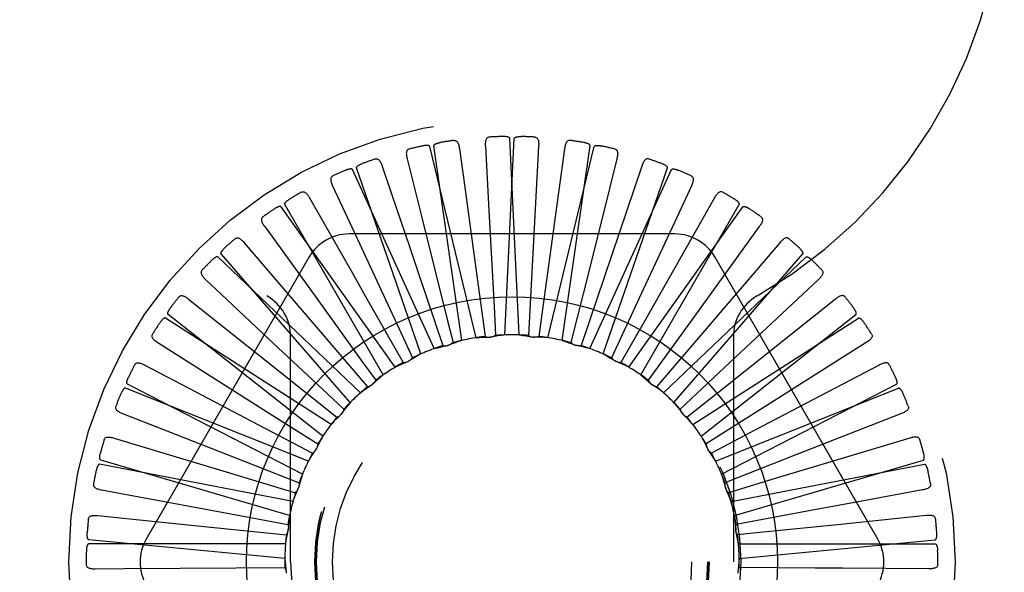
# Model space of a CAD drawing. Header units: inches. Extents: x 0 to 77.3, y 0 to 50.
# Tile 31 of 42: x 58.952 to 59.577, y 3.144 to 3.495. Entities that reach past the tile are written whole.
import ezdxf

# ---------------------------------------------------------------- set-up
doc = ezdxf.new("R2010")
doc.units = ezdxf.units.IN
doc.header["$LTSCALE"] = 4.25
doc.header["$MEASUREMENT"] = 0
doc.linetypes.add('HIDDEN', pattern=[0.2, 0.1, -0.1])
doc.layers.get('0').update_dxf_attribs({"linetype": 'CONTINUOUS'})
doc.layers.add('DEFAULT_2', color=8, linetype='HIDDEN')

msp = doc.modelspace()

# ---------------------------------------------------------------- linework, layer by layer
at = {"color": 7, "linetype": 'Continuous'}
msp.add_circle((59.26489, 3.1501), 0.1685, dxfattribs=at)
at = {"layer": 'DEFAULT_2', "color": 8, "linetype": 'HIDDEN'}
for p, q in [((59.26031, 3.29428), (59.26626, 3.41911)), ((59.26946, 3.29428), (59.26352, 3.41911)), ((59.24209, 3.29254), (59.21263, 3.41399)), ((59.23311, 3.29081), (59.21533, 3.41451)), ((59.24797, 3.41415), (59.24998, 3.37746)), ((59.28181, 3.41415), (59.27787, 3.34216)), ((59.29824, 3.41258), (59.28387, 3.30747)), ((59.28768, 3.29254), (59.31714, 3.41399)), ((59.29667, 3.29081), (59.31445, 3.41451)), ((59.20706, 3.28225), (59.16618, 3.40035)), ((59.1983, 3.40618), (59.20722, 3.37053)), ((59.34732, 3.40153), (59.31871, 3.31697)), ((59.32272, 3.28225), (59.36359, 3.40035)), ((59.21555, 3.28565), (59.16364, 3.39933)), ((59.31423, 3.28565), (59.36614, 3.39933)), ((59.15104, 3.38895), (59.16655, 3.35563)), ((59.13637, 3.38138), (59.16333, 3.33391)), ((59.39341, 3.38138), (59.34932, 3.30377)), ((59.19079, 3.27387), (59.1183, 3.37566)), ((59.18309, 3.26892), (59.12061, 3.37714)), ((59.24998, 3.37746), (59.25375, 3.30822)), ((59.33899, 3.27387), (59.41148, 3.37566)), ((59.34669, 3.26892), (59.40917, 3.37714)), ((59.20722, 3.37053), (59.22402, 3.30325)), ((59.1079, 3.36309), (59.13988, 3.31884)), ((59.42188, 3.36309), (59.37965, 3.30465)), ((59.36833, 3.35843), (59.16145, 3.35843)), ((59.09492, 3.35288), (59.11879, 3.32494)), ((59.16655, 3.35563), (59.19578, 3.29275)), ((59.43486, 3.35288), (59.37687, 3.28501)), ((59.13619, 3.34385), (59.03275, 3.16468)), ((59.1687, 3.25761), (59.07826, 3.34384)), ((59.16208, 3.25129), (59.08025, 3.34574)), ((59.36107, 3.25761), (59.45152, 3.34384)), ((59.36769, 3.25129), (59.44953, 3.34574)), ((59.49703, 3.16468), (59.39359, 3.34385)), ((59.24129, 3.34115), (59.24786, 3.29334)), ((59.27787, 3.34216), (59.27527, 3.29398)), ((59.31399, 3.33623), (59.30232, 3.28941)), ((59.07042, 3.32953), (59.08394, 3.31682)), ((59.45935, 3.32953), (59.40682, 3.28014)), ((59.11879, 3.32494), (59.14175, 3.29806)), ((59.13988, 3.31884), (59.17003, 3.27709)), ((59.34832, 3.32358), (59.328, 3.27981)), ((59.05962, 3.31705), (59.08834, 3.29413)), ((59.08394, 3.31682), (59.1102, 3.29213)), ((59.31871, 3.31697), (59.30872, 3.28753)), ((59.47016, 3.31705), (59.40038, 3.26138)), ((59.14479, 3.23001), (59.04656, 3.30726)), ((59.25375, 3.30822), (59.2545, 3.29398)), ((59.28387, 3.30747), (59.28192, 3.29334)), ((59.38499, 3.23001), (59.48322, 3.30726)), ((59.1501, 3.23746), (59.04497, 3.30502)), ((59.22402, 3.30325), (59.22746, 3.28941)), ((59.34932, 3.30377), (59.33394, 3.27675)), ((59.37965, 3.30465), (59.35141, 3.26552)), ((59.37968, 3.23746), (59.48481, 3.30502)), ((59.08834, 3.29413), (59.11597, 3.27208)), ((59.14175, 3.29806), (59.17312, 3.2614)), ((59.03998, 3.28948), (59.05566, 3.27956)), ((59.1102, 3.29213), (59.14771, 3.25685)), ((59.12439, 3.1501), (59.12439, 3.29306)), ((59.19578, 3.29275), (59.20177, 3.27981)), ((59.40539, 3.29306), (59.40539, 3.1501)), ((59.48979, 3.28948), (59.42887, 3.25093)), ((59.37687, 3.28501), (59.35666, 3.2614)), ((59.03173, 3.27519), (59.06427, 3.25811)), ((59.05566, 3.27956), (59.11541, 3.24175)), ((59.17003, 3.27709), (59.17837, 3.26552)), ((59.40682, 3.28014), (59.37169, 3.24706)), ((59.49805, 3.27519), (59.41899, 3.23373)), ((59.11597, 3.27208), (59.15371, 3.24202)), ((59.13184, 3.20583), (59.02076, 3.2631)), ((59.39794, 3.20583), (59.50902, 3.2631)), ((59.13564, 3.21416), (59.01962, 3.2606)), ((59.06427, 3.25811), (59.09558, 3.2417)), ((59.14771, 3.25685), (59.15809, 3.24706)), ((59.40038, 3.26138), (59.37606, 3.24202)), ((59.39414, 3.21416), (59.51015, 3.2606)), ((59.42887, 3.25093), (59.38811, 3.2251)), ((59.01767, 3.2444), (59.03494, 3.23763)), ((59.51211, 3.2444), (59.44499, 3.21808)), ((59.03494, 3.23763), (59.10077, 3.2118)), ((59.09558, 3.2417), (59.13833, 3.21932)), ((59.11541, 3.24175), (59.14167, 3.2251)), ((59.41899, 3.23373), (59.39145, 3.21932)), ((59.01227, 3.2288), (59.04746, 3.21819)), ((59.51751, 3.2288), (59.43204, 3.20305)), ((59.14064, 3.22184), (59.14076, 3.22208)), ((59.38914, 3.22184), (59.38902, 3.22208)), ((59.1237, 3.17965), (59.00379, 3.21485)), ((59.04746, 3.21819), (59.0813, 3.208)), ((59.44499, 3.21808), (59.40008, 3.20042)), ((59.40608, 3.17965), (59.52599, 3.21485)), ((59.12585, 3.18854), (59.00314, 3.21219)), ((59.0813, 3.208), (59.12752, 3.19411)), ((59.10077, 3.2118), (59.1297, 3.20042)), ((59.40392, 3.18854), (59.52663, 3.21219)), ((59.43204, 3.20305), (59.40226, 3.19411)), ((59.00429, 3.19591), (59.02253, 3.19253)), ((59.52549, 3.19591), (59.48935, 3.18921)), ((59.02253, 3.19253), (59.09206, 3.17963)), ((59.48935, 3.18921), (59.4546, 3.18276)), ((59.4546, 3.18276), (59.40716, 3.17393)), ((59.00194, 3.17957), (59.0385, 3.17581)), ((59.0385, 3.17581), (59.07366, 3.17221)), ((59.09206, 3.17963), (59.12262, 3.17393)), ((59.52784, 3.17957), (59.47352, 3.17399)), ((59.07366, 3.17221), (59.12167, 3.16732)), ((59.4223, 3.16875), (59.40811, 3.16732)), ((59.47352, 3.17399), (59.4223, 3.16875)), ((59.12066, 3.15239), (58.99625, 3.16427)), ((59.40912, 3.15239), (59.53352, 3.16427)), ((59.12109, 3.16153), (58.99612, 3.16153)), ((59.40869, 3.16153), (59.53365, 3.16153)), ((59.00033, 3.14576), (59.01888, 3.1459)), ((59.01888, 3.1459), (59.08959, 3.14639)), ((59.08959, 3.14639), (59.12068, 3.14657)), ((59.52945, 3.14576), (59.47485, 3.14615))]:
    msp.add_line(p, q, dxfattribs=at)
for points in [[(59.25039, 3.41998), (59.24993, 3.41991), (59.24952, 3.41977), (59.24917, 3.41954), (59.24886, 3.41925), (59.24861, 3.41891), (59.24841, 3.41851), (59.24825, 3.41807), (59.24813, 3.41759), (59.24804, 3.41708), (59.24798, 3.41654), (59.24795, 3.41597), (59.24793, 3.41538), (59.24794, 3.41478), (59.24797, 3.41415)], [(59.26352, 3.41911), (59.26348, 3.41928), (59.2634, 3.41942), (59.26328, 3.41955), (59.26313, 3.41967), (59.26296, 3.41977), (59.26277, 3.41985), (59.26257, 3.41993), (59.26235, 3.41999), (59.26212, 3.42005), (59.26189, 3.4201), (59.26164, 3.42015), (59.26138, 3.42019), (59.26111, 3.42022), (59.26084, 3.42025), (59.26055, 3.42027), (59.26025, 3.42029), (59.25994, 3.42031), (59.25962, 3.42031), (59.25932, 3.42031), (59.25902, 3.42031)], [(59.26626, 3.41911), (59.2663, 3.41928), (59.26638, 3.41942), (59.2665, 3.41955), (59.26665, 3.41967), (59.26682, 3.41977), (59.26701, 3.41985), (59.26721, 3.41993), (59.26743, 3.41999), (59.26765, 3.42005), (59.26789, 3.4201), (59.26814, 3.42015), (59.2684, 3.42019), (59.26866, 3.42022), (59.26894, 3.42025), (59.26923, 3.42027), (59.26952, 3.42029), (59.26984, 3.42031), (59.27016, 3.42031), (59.27046, 3.42031), (59.27076, 3.42031)], [(59.27939, 3.41998), (59.27985, 3.41991), (59.28025, 3.41977), (59.28061, 3.41954), (59.28091, 3.41925), (59.28116, 3.41891), (59.28137, 3.41851), (59.28153, 3.41807), (59.28165, 3.41759), (59.28174, 3.41708), (59.2818, 3.41654), (59.28183, 3.41597), (59.28184, 3.41538), (59.28184, 3.41478), (59.28181, 3.41415)], [(59.21263, 3.41399), (59.21256, 3.41414), (59.21246, 3.41428), (59.21231, 3.41438), (59.21214, 3.41446), (59.21196, 3.41453), (59.21175, 3.41458), (59.21154, 3.41461), (59.21132, 3.41464), (59.21109, 3.41465), (59.21084, 3.41466), (59.21059, 3.41465), (59.21033, 3.41464), (59.21006, 3.41463), (59.20978, 3.4146), (59.2095, 3.41457), (59.2092, 3.41453), (59.2089, 3.41449), (59.20858, 3.41443), (59.20825, 3.41437), (59.2079, 3.4143)], [(59.21533, 3.41451), (59.21533, 3.41468), (59.21538, 3.41484), (59.21548, 3.41499), (59.2156, 3.41513), (59.21575, 3.41526), (59.21592, 3.41538), (59.2161, 3.41549), (59.2163, 3.4156), (59.21651, 3.4157), (59.21674, 3.41579), (59.21697, 3.41588), (59.21722, 3.41597), (59.21747, 3.41606), (59.21774, 3.41614), (59.21802, 3.41621), (59.21831, 3.41629), (59.21861, 3.41636), (59.21892, 3.41643), (59.21925, 3.41649), (59.2196, 3.41655)], [(59.22805, 3.41785), (59.22851, 3.41787), (59.22894, 3.4178), (59.22933, 3.41765), (59.22969, 3.41742), (59.23, 3.41713), (59.23027, 3.41678), (59.23051, 3.41638), (59.23072, 3.41593), (59.23091, 3.41544), (59.23107, 3.41492), (59.23121, 3.41437), (59.23133, 3.4138), (59.23144, 3.4132), (59.23153, 3.41258)], [(59.23153, 3.41258), (59.23404, 3.3942), (59.24129, 3.34115)], [(59.30172, 3.41785), (59.30126, 3.41787), (59.30084, 3.4178), (59.30044, 3.41765), (59.30009, 3.41742), (59.29978, 3.41713), (59.29951, 3.41678), (59.29926, 3.41638), (59.29905, 3.41593), (59.29887, 3.41544), (59.29871, 3.41492), (59.29857, 3.41437), (59.29845, 3.4138), (59.29834, 3.4132), (59.29824, 3.41258)], [(59.31445, 3.41451), (59.31444, 3.41468), (59.31439, 3.41484), (59.3143, 3.41499), (59.31418, 3.41513), (59.31403, 3.41526), (59.31386, 3.41538), (59.31367, 3.41549), (59.31347, 3.4156), (59.31326, 3.4157), (59.31304, 3.41579), (59.3128, 3.41588), (59.31256, 3.41597), (59.3123, 3.41606), (59.31204, 3.41614), (59.31176, 3.41621), (59.31147, 3.41629), (59.31117, 3.41636), (59.31085, 3.41643), (59.31052, 3.41649), (59.31018, 3.41655)], [(59.31714, 3.41399), (59.31722, 3.41414), (59.31732, 3.41428), (59.31746, 3.41438), (59.31763, 3.41446), (59.31782, 3.41453), (59.31802, 3.41458), (59.31823, 3.41461), (59.31846, 3.41464), (59.31869, 3.41465), (59.31893, 3.41466), (59.31919, 3.41465), (59.31945, 3.41464), (59.31972, 3.41463), (59.31999, 3.4146), (59.32028, 3.41457), (59.32057, 3.41453), (59.32088, 3.41449), (59.3212, 3.41443), (59.32153, 3.41437), (59.32188, 3.4143)], [(59.19957, 3.41236), (59.19914, 3.41221), (59.19877, 3.41199), (59.19846, 3.4117), (59.19822, 3.41135), (59.19804, 3.41097), (59.19791, 3.41054), (59.19784, 3.41008), (59.19781, 3.40959), (59.19782, 3.40907), (59.19786, 3.40852), (59.19794, 3.40796), (59.19804, 3.40738), (59.19816, 3.40679), (59.1983, 3.40618)], [(59.3302, 3.41236), (59.33064, 3.41221), (59.33101, 3.41199), (59.33132, 3.4117), (59.33156, 3.41135), (59.33174, 3.41097), (59.33187, 3.41054), (59.33194, 3.41008), (59.33197, 3.40959), (59.33196, 3.40907), (59.33191, 3.40852), (59.33184, 3.40796), (59.33174, 3.40738), (59.33162, 3.40679), (59.33148, 3.40618)], [(59.16618, 3.40035), (59.16616, 3.40052), (59.16617, 3.40069), (59.16624, 3.40085), (59.16633, 3.40101), (59.16646, 3.40117), (59.1666, 3.40132), (59.16676, 3.40146), (59.16693, 3.4016), (59.16712, 3.40174), (59.16733, 3.40188), (59.16754, 3.40201), (59.16776, 3.40215), (59.168, 3.40228), (59.16824, 3.40241), (59.1685, 3.40253), (59.16877, 3.40266), (59.16906, 3.40279), (59.16935, 3.40291), (59.16963, 3.40303), (59.16991, 3.40313)], [(59.17805, 3.40604), (59.1785, 3.40614), (59.17893, 3.40616), (59.17934, 3.40608), (59.17973, 3.40593), (59.18009, 3.4057), (59.18043, 3.40541), (59.18074, 3.40506), (59.18103, 3.40466), (59.1813, 3.40422), (59.18156, 3.40374), (59.1818, 3.40322), (59.18203, 3.40268), (59.18225, 3.40212), (59.18246, 3.40153)], [(59.18246, 3.40153), (59.1884, 3.38395), (59.19995, 3.34981)], [(59.33148, 3.40618), (59.32697, 3.38818), (59.31399, 3.33623)], [(59.35173, 3.40604), (59.35128, 3.40614), (59.35085, 3.40616), (59.35043, 3.40608), (59.35004, 3.40593), (59.34968, 3.4057), (59.34935, 3.40541), (59.34904, 3.40506), (59.34874, 3.40466), (59.34847, 3.40422), (59.34822, 3.40374), (59.34797, 3.40322), (59.34774, 3.40268), (59.34752, 3.40212), (59.34732, 3.40153)], [(59.36359, 3.40035), (59.36362, 3.40052), (59.3636, 3.40069), (59.36354, 3.40085), (59.36344, 3.40101), (59.36332, 3.40117), (59.36318, 3.40132), (59.36302, 3.40146), (59.36284, 3.4016), (59.36265, 3.40174), (59.36245, 3.40188), (59.36224, 3.40201), (59.36201, 3.40215), (59.36178, 3.40228), (59.36153, 3.40241), (59.36128, 3.40253), (59.36101, 3.40266), (59.36072, 3.40279), (59.36043, 3.40291), (59.36014, 3.40303), (59.35987, 3.40313)], [(59.15112, 3.39526), (59.15072, 3.39503), (59.1504, 3.39474), (59.15015, 3.3944), (59.14998, 3.39401), (59.14987, 3.3936), (59.14983, 3.39316), (59.14985, 3.39269), (59.14991, 3.3922), (59.15002, 3.39169), (59.15017, 3.39117), (59.15035, 3.39063), (59.15055, 3.39008), (59.15078, 3.38952), (59.15104, 3.38895)], [(59.16364, 3.39933), (59.16354, 3.39947), (59.16341, 3.39958), (59.16325, 3.39965), (59.16307, 3.3997), (59.16287, 3.39973), (59.16266, 3.39974), (59.16245, 3.39974), (59.16222, 3.39972), (59.16199, 3.39969), (59.16175, 3.39965), (59.1615, 3.3996), (59.16125, 3.39954), (59.16099, 3.39947), (59.16072, 3.39939), (59.16045, 3.39931), (59.16017, 3.39922), (59.15987, 3.39911), (59.15957, 3.399), (59.15926, 3.39887), (59.15893, 3.39874)], [(59.36614, 3.39933), (59.36624, 3.39947), (59.36637, 3.39958), (59.36653, 3.39965), (59.36671, 3.3997), (59.36691, 3.39973), (59.36711, 3.39974), (59.36733, 3.39974), (59.36755, 3.39972), (59.36779, 3.39969), (59.36803, 3.39965), (59.36827, 3.3996), (59.36853, 3.39954), (59.36879, 3.39947), (59.36905, 3.39939), (59.36933, 3.39931), (59.36961, 3.39922), (59.3699, 3.39911), (59.37021, 3.399), (59.37052, 3.39887), (59.37085, 3.39874)], [(59.37866, 3.39526), (59.37905, 3.39503), (59.37938, 3.39474), (59.37962, 3.3944), (59.3798, 3.39401), (59.3799, 3.3936), (59.37994, 3.39316), (59.37993, 3.39269), (59.37986, 3.3922), (59.37976, 3.39169), (59.37961, 3.39117), (59.37943, 3.39063), (59.37922, 3.39008), (59.37899, 3.38952), (59.37874, 3.38895)], [(59.37874, 3.38895), (59.37091, 3.37213), (59.34832, 3.32358)], [(59.13118, 3.38498), (59.1316, 3.38517), (59.13202, 3.38526), (59.13244, 3.38527), (59.13286, 3.38519), (59.13325, 3.38503), (59.13364, 3.38481), (59.13401, 3.38453), (59.13437, 3.38419), (59.13472, 3.38381), (59.13507, 3.38338), (59.1354, 3.38292), (59.13573, 3.38244), (59.13605, 3.38192), (59.13637, 3.38138)], [(59.3986, 3.38498), (59.39818, 3.38517), (59.39775, 3.38526), (59.39733, 3.38527), (59.39692, 3.38519), (59.39652, 3.38503), (59.39614, 3.38481), (59.39577, 3.38453), (59.39541, 3.38419), (59.39505, 3.38381), (59.39471, 3.38338), (59.39438, 3.38292), (59.39405, 3.38244), (59.39373, 3.38192), (59.39341, 3.38138)], [(59.1183, 3.37566), (59.11817, 3.37578), (59.11803, 3.37587), (59.11786, 3.37591), (59.11767, 3.37592), (59.11747, 3.37591), (59.11727, 3.37588), (59.11705, 3.37584), (59.11684, 3.37578), (59.11662, 3.3757), (59.11639, 3.37562), (59.11615, 3.37552), (59.11592, 3.37542), (59.11567, 3.3753), (59.11543, 3.37518), (59.11517, 3.37504), (59.11491, 3.37489), (59.11464, 3.37474), (59.11437, 3.37457), (59.11411, 3.37441), (59.11387, 3.37424)], [(59.12061, 3.37714), (59.12055, 3.37731), (59.12053, 3.37748), (59.12057, 3.37765), (59.12063, 3.37783), (59.12072, 3.378), (59.12083, 3.37818), (59.12096, 3.37835), (59.12111, 3.37852), (59.12127, 3.37869), (59.12144, 3.37887), (59.12162, 3.37904), (59.12182, 3.37921), (59.12203, 3.37938), (59.12224, 3.37956), (59.12247, 3.37973), (59.12271, 3.37991), (59.12296, 3.38008), (59.12323, 3.38027), (59.12352, 3.38045), (59.12382, 3.38064)], [(59.40917, 3.37714), (59.40923, 3.37731), (59.40924, 3.37748), (59.40921, 3.37765), (59.40915, 3.37783), (59.40906, 3.378), (59.40894, 3.37818), (59.40881, 3.37835), (59.40867, 3.37852), (59.40851, 3.37869), (59.40834, 3.37887), (59.40815, 3.37904), (59.40796, 3.37921), (59.40775, 3.37938), (59.40753, 3.37956), (59.40731, 3.37973), (59.40707, 3.37991), (59.40681, 3.38008), (59.40654, 3.38027), (59.40626, 3.38045), (59.40596, 3.38064)], [(59.41148, 3.37566), (59.4116, 3.37578), (59.41175, 3.37587), (59.41192, 3.37591), (59.41211, 3.37592), (59.41231, 3.37591), (59.41251, 3.37588), (59.41272, 3.37584), (59.41294, 3.37578), (59.41316, 3.3757), (59.41339, 3.37562), (59.41362, 3.37552), (59.41386, 3.37542), (59.4141, 3.3753), (59.41435, 3.37518), (59.4146, 3.37504), (59.41486, 3.37489), (59.41514, 3.37474), (59.41541, 3.37457), (59.41566, 3.37441), (59.41591, 3.37424)], [(59.10678, 3.3693), (59.10643, 3.36899), (59.10617, 3.36865), (59.10599, 3.36827), (59.10589, 3.36786), (59.10587, 3.36743), (59.10591, 3.36699), (59.10602, 3.36654), (59.10617, 3.36607), (59.10638, 3.36559), (59.10662, 3.3651), (59.1069, 3.36461), (59.1072, 3.3641), (59.10754, 3.3636), (59.1079, 3.36309)], [(59.423, 3.3693), (59.42334, 3.36899), (59.42361, 3.36865), (59.42378, 3.36827), (59.42388, 3.36786), (59.42391, 3.36743), (59.42386, 3.36699), (59.42376, 3.36654), (59.4236, 3.36607), (59.4234, 3.36559), (59.42316, 3.3651), (59.42288, 3.36461), (59.42257, 3.3641), (59.42224, 3.3636), (59.42188, 3.36309)], [(59.08914, 3.35543), (59.08952, 3.35569), (59.08992, 3.35587), (59.09033, 3.35595), (59.09075, 3.35595), (59.09117, 3.35588), (59.09159, 3.35573), (59.09201, 3.35552), (59.09243, 3.35526), (59.09285, 3.35495), (59.09326, 3.3546), (59.09368, 3.35421), (59.09409, 3.35379), (59.09451, 3.35335), (59.09492, 3.35288)], [(59.44063, 3.35543), (59.44025, 3.35569), (59.43986, 3.35587), (59.43945, 3.35595), (59.43902, 3.35595), (59.43861, 3.35588), (59.43819, 3.35573), (59.43777, 3.35552), (59.43735, 3.35526), (59.43693, 3.35495), (59.43651, 3.3546), (59.4361, 3.35421), (59.43568, 3.35379), (59.43527, 3.35335), (59.43486, 3.35288)], [(59.07826, 3.34384), (59.07812, 3.34394), (59.07796, 3.34399), (59.07778, 3.344), (59.07759, 3.34398), (59.0774, 3.34393), (59.0772, 3.34387), (59.07701, 3.34378), (59.0768, 3.34368), (59.0766, 3.34357), (59.07639, 3.34344), (59.07618, 3.3433), (59.07597, 3.34315), (59.07575, 3.34299), (59.07553, 3.34282), (59.07531, 3.34264), (59.07508, 3.34245), (59.07485, 3.34225), (59.07461, 3.34203), (59.07436, 3.3418), (59.07411, 3.34155)], [(59.08025, 3.34574), (59.08016, 3.34589), (59.08011, 3.34605), (59.08011, 3.34623), (59.08014, 3.34641), (59.0802, 3.3466), (59.08027, 3.34679), (59.08037, 3.34699), (59.08048, 3.34718), (59.0806, 3.34738), (59.08074, 3.34758), (59.08089, 3.34779), (59.08105, 3.34799), (59.08122, 3.3482), (59.0814, 3.34841), (59.08159, 3.34863), (59.08179, 3.34885), (59.082, 3.34907), (59.08223, 3.3493), (59.08248, 3.34953), (59.08274, 3.34977)], [(59.19995, 3.34981), (59.20556, 3.33323), (59.22106, 3.28753)], [(59.44953, 3.34574), (59.44962, 3.34589), (59.44966, 3.34605), (59.44967, 3.34623), (59.44964, 3.34641), (59.44958, 3.3466), (59.4495, 3.34679), (59.44941, 3.34699), (59.4493, 3.34718), (59.44918, 3.34738), (59.44904, 3.34758), (59.44889, 3.34779), (59.44873, 3.34799), (59.44856, 3.3482), (59.44838, 3.34841), (59.44819, 3.34863), (59.44799, 3.34885), (59.44777, 3.34907), (59.44754, 3.3493), (59.4473, 3.34953), (59.44704, 3.34977)], [(59.45152, 3.34384), (59.45166, 3.34394), (59.45182, 3.34399), (59.452, 3.344), (59.45218, 3.34398), (59.45238, 3.34393), (59.45257, 3.34387), (59.45277, 3.34378), (59.45297, 3.34368), (59.45318, 3.34357), (59.45338, 3.34344), (59.4536, 3.3433), (59.45381, 3.34315), (59.45403, 3.34299), (59.45424, 3.34282), (59.45447, 3.34264), (59.4547, 3.34245), (59.45493, 3.34225), (59.45517, 3.34203), (59.45541, 3.3418), (59.45566, 3.34155)], [(59.06815, 3.33542), (59.06787, 3.33505), (59.06768, 3.33466), (59.06758, 3.33425), (59.06756, 3.33383), (59.06761, 3.33341), (59.06774, 3.33299), (59.06793, 3.33256), (59.06817, 3.33213), (59.06846, 3.3317), (59.06879, 3.33126), (59.06916, 3.33083), (59.06955, 3.3304), (59.06998, 3.32996), (59.07042, 3.32953)], [(59.16333, 3.33391), (59.17198, 3.31869), (59.19584, 3.27675)], [(59.46162, 3.33542), (59.4619, 3.33505), (59.4621, 3.33466), (59.4622, 3.33425), (59.46222, 3.33383), (59.46216, 3.33341), (59.46204, 3.33299), (59.46185, 3.33256), (59.46161, 3.33213), (59.46132, 3.3317), (59.46099, 3.33126), (59.46062, 3.33083), (59.46022, 3.3304), (59.4598, 3.32996), (59.45935, 3.32953)], [(59.05346, 3.31846), (59.05378, 3.31879), (59.05414, 3.31904), (59.05453, 3.3192), (59.05494, 3.31928), (59.05537, 3.31928), (59.05581, 3.31922), (59.05626, 3.31909), (59.05672, 3.31891), (59.05719, 3.31869), (59.05766, 3.31842), (59.05814, 3.31812), (59.05863, 3.31779), (59.05912, 3.31743), (59.05962, 3.31705)], [(59.47631, 3.31846), (59.47599, 3.31879), (59.47564, 3.31904), (59.47525, 3.3192), (59.47483, 3.31928), (59.47441, 3.31928), (59.47397, 3.31922), (59.47352, 3.31909), (59.47306, 3.31891), (59.47259, 3.31869), (59.47211, 3.31842), (59.47163, 3.31812), (59.47115, 3.31779), (59.47066, 3.31743), (59.47016, 3.31705)], [(59.04656, 3.30726), (59.04644, 3.30739), (59.04637, 3.30754), (59.04633, 3.30771), (59.04633, 3.3079), (59.04635, 3.3081), (59.04639, 3.3083), (59.04644, 3.30851), (59.04651, 3.30872), (59.0466, 3.30894), (59.04669, 3.30916), (59.0468, 3.30939), (59.04692, 3.30963), (59.04704, 3.30986), (59.04718, 3.3101), (59.04733, 3.31035), (59.04749, 3.3106), (59.04766, 3.31087), (59.04784, 3.31113), (59.04801, 3.31138), (59.04819, 3.31162)], [(59.48322, 3.30726), (59.48333, 3.30739), (59.48341, 3.30754), (59.48344, 3.30771), (59.48345, 3.3079), (59.48343, 3.3081), (59.48339, 3.3083), (59.48334, 3.30851), (59.48326, 3.30872), (59.48318, 3.30894), (59.48309, 3.30916), (59.48298, 3.30939), (59.48286, 3.30963), (59.48273, 3.30986), (59.4826, 3.3101), (59.48245, 3.31035), (59.48229, 3.3106), (59.48212, 3.31087), (59.48194, 3.31113), (59.48177, 3.31138), (59.48159, 3.31162)], [(59.04497, 3.30502), (59.04481, 3.30509), (59.04464, 3.30511), (59.04446, 3.30509), (59.04428, 3.30503), (59.0441, 3.30495), (59.04392, 3.30485), (59.04375, 3.30472), (59.04357, 3.30459), (59.04339, 3.30444), (59.04321, 3.30427), (59.04303, 3.3041), (59.04285, 3.30391), (59.04266, 3.30371), (59.04248, 3.3035), (59.0423, 3.30328), (59.04211, 3.30305), (59.04192, 3.3028), (59.04173, 3.30255), (59.04155, 3.3023), (59.04138, 3.30206)], [(59.48481, 3.30502), (59.48497, 3.30509), (59.48514, 3.30511), (59.48531, 3.30509), (59.48549, 3.30503), (59.48567, 3.30495), (59.48585, 3.30485), (59.48603, 3.30472), (59.48621, 3.30459), (59.48639, 3.30444), (59.48657, 3.30427), (59.48675, 3.3041), (59.48693, 3.30391), (59.48711, 3.30371), (59.4873, 3.3035), (59.48748, 3.30328), (59.48767, 3.30305), (59.48786, 3.3028), (59.48805, 3.30255), (59.48823, 3.3023), (59.4884, 3.30206)], [(59.03664, 3.29483), (59.03643, 3.29442), (59.03631, 3.29401), (59.03629, 3.29359), (59.03635, 3.29317), (59.03649, 3.29276), (59.03669, 3.29237), (59.03695, 3.29199), (59.03727, 3.29161), (59.03764, 3.29124), (59.03805, 3.29088), (59.03849, 3.29052), (59.03896, 3.29017), (59.03946, 3.28982), (59.03998, 3.28948)], [(59.2545, 3.29398), (59.25397, 3.29366), (59.25341, 3.2934), (59.25281, 3.2932), (59.25221, 3.29304), (59.2516, 3.29295), (59.25098, 3.29291)], [(59.26031, 3.29428), (59.2581, 3.294), (59.2559, 3.29369), (59.2537, 3.29334), (59.25152, 3.29296)], [(59.26946, 3.29428), (59.27167, 3.294), (59.27388, 3.29369), (59.27607, 3.29334), (59.27826, 3.29296)], [(59.27527, 3.29398), (59.27581, 3.29366), (59.27637, 3.2934), (59.27696, 3.2932), (59.27757, 3.29304), (59.27818, 3.29295), (59.2788, 3.29291)], [(59.49314, 3.29483), (59.49335, 3.29442), (59.49346, 3.29401), (59.49349, 3.29359), (59.49343, 3.29317), (59.49329, 3.29276), (59.49309, 3.29237), (59.49282, 3.29199), (59.4925, 3.29161), (59.49214, 3.29124), (59.49173, 3.29088), (59.49129, 3.29052), (59.49081, 3.29017), (59.49032, 3.28982), (59.48979, 3.28948)], [(59.21555, 3.28565), (59.21771, 3.28621), (59.21987, 3.28674), (59.22203, 3.28724), (59.22421, 3.2877)], [(59.22106, 3.28753), (59.22167, 3.28744), (59.22229, 3.28741), (59.22292, 3.28743), (59.22354, 3.28752), (59.22414, 3.28766), (59.22472, 3.28785)], [(59.22746, 3.28941), (59.22699, 3.289), (59.22649, 3.28864), (59.22595, 3.28832), (59.22538, 3.28806), (59.2248, 3.28785), (59.22421, 3.2877)], [(59.23311, 3.29081), (59.23099, 3.29012), (59.22889, 3.28939), (59.2268, 3.28864), (59.22472, 3.28785)], [(59.24209, 3.29254), (59.24432, 3.29268), (59.24654, 3.29279), (59.24876, 3.29287), (59.25098, 3.29291)], [(59.24786, 3.29334), (59.24844, 3.29314), (59.24904, 3.29299), (59.24966, 3.29289), (59.25029, 3.29286), (59.25091, 3.29288), (59.25152, 3.29296)], [(59.28192, 3.29334), (59.28133, 3.29314), (59.28073, 3.29299), (59.28011, 3.29289), (59.27949, 3.29286), (59.27887, 3.29288), (59.27826, 3.29296)], [(59.28768, 3.29254), (59.28546, 3.29268), (59.28324, 3.29279), (59.28102, 3.29287), (59.2788, 3.29291)], [(59.29667, 3.29081), (59.29878, 3.29012), (59.30089, 3.28939), (59.30298, 3.28864), (59.30506, 3.28785)], [(59.30232, 3.28941), (59.30278, 3.289), (59.30328, 3.28864), (59.30383, 3.28832), (59.30439, 3.28806), (59.30497, 3.28785), (59.30557, 3.2877)], [(59.30872, 3.28753), (59.30811, 3.28744), (59.30749, 3.28741), (59.30686, 3.28743), (59.30624, 3.28752), (59.30564, 3.28766), (59.30506, 3.28785)], [(59.31423, 3.28565), (59.31207, 3.28621), (59.30991, 3.28674), (59.30774, 3.28724), (59.30557, 3.2877)], [(59.20706, 3.28225), (59.20511, 3.28117), (59.20318, 3.28006), (59.20127, 3.27893), (59.19938, 3.27776)], [(59.32272, 3.28225), (59.32467, 3.28117), (59.3266, 3.28006), (59.32851, 3.27893), (59.3304, 3.27776)], [(59.02542, 3.2754), (59.02567, 3.27579), (59.02598, 3.2761), (59.02633, 3.27633), (59.02672, 3.27649), (59.02714, 3.27657), (59.02758, 3.27659), (59.02805, 3.27656), (59.02853, 3.27647), (59.02904, 3.27633), (59.02956, 3.27616), (59.03008, 3.27596), (59.03062, 3.27572), (59.03117, 3.27547), (59.03173, 3.27519)], [(59.19079, 3.27387), (59.1928, 3.27483), (59.19482, 3.27575), (59.19685, 3.27665), (59.1989, 3.27752)], [(59.19584, 3.27675), (59.19646, 3.27678), (59.19707, 3.27686), (59.19768, 3.27701), (59.19828, 3.27721), (59.19884, 3.27746), (59.19938, 3.27776)], [(59.20177, 3.27981), (59.20139, 3.27932), (59.20097, 3.27887), (59.2005, 3.27846), (59.19999, 3.27809), (59.19946, 3.27778), (59.1989, 3.27752)], [(59.328, 3.27981), (59.32838, 3.27932), (59.32881, 3.27887), (59.32928, 3.27846), (59.32979, 3.27809), (59.33032, 3.27778), (59.33088, 3.27752)], [(59.33394, 3.27675), (59.33332, 3.27678), (59.3327, 3.27686), (59.33209, 3.27701), (59.3315, 3.27721), (59.33094, 3.27746), (59.3304, 3.27776)], [(59.33899, 3.27387), (59.33698, 3.27483), (59.33496, 3.27575), (59.33292, 3.27665), (59.33088, 3.27752)], [(59.50436, 3.2754), (59.5041, 3.27579), (59.5038, 3.2761), (59.50345, 3.27633), (59.50306, 3.27649), (59.50264, 3.27657), (59.5022, 3.27659), (59.50173, 3.27656), (59.50124, 3.27647), (59.50074, 3.27633), (59.50022, 3.27616), (59.49969, 3.27596), (59.49915, 3.27572), (59.4986, 3.27547), (59.49805, 3.27519)], [(59.18309, 3.26892), (59.18138, 3.26749), (59.1797, 3.26603), (59.17804, 3.26456), (59.1764, 3.26306)], [(59.34669, 3.26892), (59.34839, 3.26749), (59.35008, 3.26603), (59.35174, 3.26456), (59.35338, 3.26306)], [(59.02076, 3.2631), (59.02063, 3.2632), (59.02052, 3.26334), (59.02045, 3.2635), (59.02041, 3.26368), (59.02039, 3.26388), (59.02039, 3.26409), (59.02041, 3.2643), (59.02044, 3.26453), (59.02048, 3.26476), (59.02053, 3.265), (59.02059, 3.26524), (59.02067, 3.26549), (59.02075, 3.26575), (59.02083, 3.26601), (59.02093, 3.26628), (59.02104, 3.26656), (59.02116, 3.26685), (59.02128, 3.26714), (59.02142, 3.26745), (59.02157, 3.26777)], [(59.1687, 3.25761), (59.1705, 3.25893), (59.17231, 3.26022), (59.17413, 3.26149), (59.17598, 3.26272)], [(59.17312, 3.2614), (59.17372, 3.26154), (59.17431, 3.26174), (59.17488, 3.262), (59.17543, 3.2623), (59.17593, 3.26266), (59.1764, 3.26306)], [(59.17837, 3.26552), (59.17808, 3.26497), (59.17775, 3.26445), (59.17737, 3.26395), (59.17694, 3.26349), (59.17648, 3.26309), (59.17598, 3.26272)], [(59.35141, 3.26552), (59.35169, 3.26497), (59.35202, 3.26445), (59.35241, 3.26395), (59.35284, 3.26349), (59.3533, 3.26309), (59.3538, 3.26272)], [(59.35666, 3.2614), (59.35605, 3.26154), (59.35547, 3.26174), (59.3549, 3.262), (59.35435, 3.2623), (59.35385, 3.26266), (59.35338, 3.26306)], [(59.36107, 3.25761), (59.35928, 3.25893), (59.35747, 3.26022), (59.35564, 3.26149), (59.3538, 3.26272)], [(59.50902, 3.2631), (59.50915, 3.2632), (59.50925, 3.26334), (59.50932, 3.2635), (59.50936, 3.26368), (59.50938, 3.26388), (59.50938, 3.26409), (59.50937, 3.2643), (59.50934, 3.26453), (59.5093, 3.26476), (59.50924, 3.265), (59.50918, 3.26524), (59.50911, 3.26549), (59.50903, 3.26575), (59.50894, 3.26601), (59.50884, 3.26628), (59.50874, 3.26656), (59.50862, 3.26685), (59.50849, 3.26714), (59.50835, 3.26745), (59.5082, 3.26777)], [(59.01962, 3.2606), (59.01945, 3.26064), (59.01928, 3.26063), (59.01912, 3.26057), (59.01895, 3.26048), (59.01879, 3.26037), (59.01863, 3.26023), (59.01848, 3.26008), (59.01833, 3.25991), (59.01818, 3.25973), (59.01804, 3.25953), (59.01789, 3.25933), (59.01775, 3.25911), (59.01761, 3.25888), (59.01747, 3.25864), (59.01733, 3.25839), (59.01719, 3.25813), (59.01705, 3.25785), (59.01691, 3.25756), (59.01677, 3.25725), (59.01662, 3.25693)], [(59.51015, 3.2606), (59.51032, 3.26064), (59.51049, 3.26063), (59.51066, 3.26057), (59.51083, 3.26048), (59.51099, 3.26037), (59.51114, 3.26023), (59.5113, 3.26008), (59.51145, 3.25991), (59.51159, 3.25973), (59.51174, 3.25953), (59.51188, 3.25933), (59.51203, 3.25911), (59.51217, 3.25888), (59.51231, 3.25864), (59.51245, 3.25839), (59.51259, 3.25813), (59.51273, 3.25785), (59.51287, 3.25756), (59.51301, 3.25725), (59.51315, 3.25693)], [(59.16208, 3.25129), (59.16068, 3.24956), (59.1593, 3.24782), (59.15795, 3.24605), (59.15662, 3.24427)], [(59.36769, 3.25129), (59.3691, 3.24956), (59.37048, 3.24782), (59.37183, 3.24605), (59.37315, 3.24427)], [(59.01337, 3.24902), (59.01325, 3.24858), (59.01321, 3.24815), (59.01327, 3.24773), (59.01341, 3.24733), (59.01361, 3.24696), (59.01389, 3.24661), (59.01422, 3.24629), (59.01461, 3.24598), (59.01504, 3.24568), (59.01551, 3.2454), (59.01601, 3.24514), (59.01654, 3.24488), (59.01709, 3.24464), (59.01767, 3.2444)], [(59.1501, 3.23746), (59.15161, 3.2391), (59.15314, 3.24071), (59.15469, 3.2423), (59.15627, 3.24386)], [(59.15371, 3.24202), (59.15428, 3.24227), (59.15482, 3.24258), (59.15533, 3.24294), (59.15581, 3.24335), (59.15624, 3.24379), (59.15662, 3.24427)], [(59.15809, 3.24706), (59.15791, 3.24646), (59.15769, 3.24589), (59.15741, 3.24533), (59.15708, 3.24481), (59.1567, 3.24432), (59.15627, 3.24386)], [(59.37169, 3.24706), (59.37186, 3.24646), (59.37209, 3.24589), (59.37237, 3.24533), (59.3727, 3.24481), (59.37308, 3.24432), (59.37351, 3.24386)], [(59.37606, 3.24202), (59.3755, 3.24227), (59.37496, 3.24258), (59.37445, 3.24294), (59.37397, 3.24335), (59.37354, 3.24379), (59.37315, 3.24427)], [(59.37968, 3.23746), (59.37817, 3.2391), (59.37664, 3.24071), (59.37508, 3.2423), (59.37351, 3.24386)], [(59.5164, 3.24902), (59.51653, 3.24858), (59.51657, 3.24815), (59.51651, 3.24773), (59.51637, 3.24733), (59.51616, 3.24696), (59.51589, 3.24661), (59.51556, 3.24629), (59.51517, 3.24598), (59.51474, 3.24568), (59.51427, 3.2454), (59.51377, 3.24514), (59.51324, 3.24488), (59.51269, 3.24464), (59.51211, 3.2444)], [(59.00603, 3.22782), (59.00621, 3.22825), (59.00645, 3.22861), (59.00675, 3.2289), (59.00711, 3.22913), (59.0075, 3.22929), (59.00793, 3.2294), (59.00839, 3.22945), (59.00889, 3.22945), (59.00941, 3.22942), (59.00995, 3.22935), (59.01051, 3.22925), (59.01108, 3.22912), (59.01167, 3.22897), (59.01227, 3.2288)], [(59.14167, 3.2251), (59.14161, 3.22448), (59.1415, 3.22387), (59.14132, 3.22327), (59.1411, 3.22268), (59.14082, 3.22213), (59.14049, 3.22161)], [(59.14479, 3.23001), (59.14408, 3.2287), (59.14339, 3.22739), (59.14271, 3.22607), (59.14205, 3.22475), (59.1414, 3.22342), (59.14076, 3.22208)], [(59.38499, 3.23001), (59.38569, 3.2287), (59.38638, 3.22739), (59.38706, 3.22607), (59.38773, 3.22475), (59.38838, 3.22342), (59.38902, 3.22208)], [(59.38811, 3.2251), (59.38817, 3.22448), (59.38828, 3.22387), (59.38845, 3.22327), (59.38868, 3.22268), (59.38896, 3.22213), (59.38929, 3.22161)], [(59.52374, 3.22782), (59.52357, 3.22825), (59.52333, 3.22861), (59.52303, 3.2289), (59.52267, 3.22913), (59.52228, 3.22929), (59.52185, 3.2294), (59.52138, 3.22945), (59.52089, 3.22945), (59.52037, 3.22942), (59.51983, 3.22935), (59.51927, 3.22925), (59.51869, 3.22912), (59.51811, 3.22897), (59.51751, 3.2288)], [(59.00379, 3.21485), (59.00363, 3.21493), (59.00351, 3.21505), (59.00341, 3.21519), (59.00334, 3.21537), (59.00328, 3.21555), (59.00324, 3.21576), (59.00321, 3.21597), (59.0032, 3.2162), (59.0032, 3.21643), (59.0032, 3.21667), (59.00322, 3.21693), (59.00324, 3.21719), (59.00327, 3.21745), (59.00331, 3.21773), (59.00335, 3.21801), (59.00341, 3.21831), (59.00347, 3.21861), (59.00354, 3.21892), (59.00361, 3.21922), (59.00368, 3.21951)], [(59.13564, 3.21416), (59.13681, 3.21605), (59.13801, 3.21793), (59.13924, 3.21978), (59.14049, 3.22161)], [(59.13833, 3.21932), (59.1388, 3.21965), (59.13924, 3.22001), (59.13965, 3.22042), (59.14002, 3.22086), (59.14035, 3.22134), (59.14064, 3.22184)], [(59.39145, 3.21932), (59.39098, 3.21965), (59.39054, 3.22001), (59.39013, 3.22042), (59.38976, 3.22086), (59.38943, 3.22134), (59.38914, 3.22184)], [(59.39414, 3.21416), (59.39296, 3.21605), (59.39177, 3.21793), (59.39054, 3.21978), (59.38929, 3.22161)], [(59.52599, 3.21485), (59.52614, 3.21493), (59.52627, 3.21505), (59.52637, 3.21519), (59.52644, 3.21537), (59.5265, 3.21555), (59.52654, 3.21576), (59.52656, 3.21597), (59.52658, 3.2162), (59.52658, 3.21643), (59.52657, 3.21667), (59.52656, 3.21693), (59.52654, 3.21719), (59.52651, 3.21745), (59.52647, 3.21773), (59.52642, 3.21801), (59.52637, 3.21831), (59.52631, 3.21861), (59.52624, 3.21892), (59.52617, 3.21922), (59.5261, 3.21951)], [(59.00314, 3.21219), (59.00297, 3.21219), (59.00281, 3.21215), (59.00265, 3.21206), (59.00251, 3.21194), (59.00237, 3.2118), (59.00224, 3.21164), (59.00212, 3.21146), (59.002, 3.21127), (59.00189, 3.21106), (59.00179, 3.21084), (59.00169, 3.21061), (59.00159, 3.21037), (59.00149, 3.21012), (59.0014, 3.20985), (59.00131, 3.20958), (59.00122, 3.2093), (59.00114, 3.209), (59.00105, 3.20869), (59.00097, 3.20836), (59.00089, 3.20801)], [(59.52663, 3.21219), (59.52681, 3.21219), (59.52697, 3.21215), (59.52713, 3.21206), (59.52727, 3.21194), (59.52741, 3.2118), (59.52754, 3.21164), (59.52766, 3.21146), (59.52777, 3.21127), (59.52788, 3.21106), (59.52799, 3.21084), (59.52809, 3.21061), (59.52819, 3.21037), (59.52829, 3.21012), (59.52838, 3.20985), (59.52847, 3.20958), (59.52856, 3.2093), (59.52864, 3.209), (59.52872, 3.20869), (59.52881, 3.20836), (59.52888, 3.20801)], [(59.1297, 3.20042), (59.12976, 3.1998), (59.12977, 3.19919), (59.12971, 3.19856), (59.1296, 3.19794), (59.12943, 3.19735), (59.1292, 3.19678)], [(59.13184, 3.20583), (59.13117, 3.20371), (59.13054, 3.20157), (59.12995, 3.19943), (59.12938, 3.19729)], [(59.39794, 3.20583), (59.3986, 3.20371), (59.39923, 3.20157), (59.39983, 3.19943), (59.4004, 3.19729)], [(59.40008, 3.20042), (59.40001, 3.1998), (59.40001, 3.19919), (59.40007, 3.19856), (59.40018, 3.19794), (59.40035, 3.19735), (59.40057, 3.19678)], [(58.9992, 3.19964), (58.99916, 3.19918), (58.9992, 3.19875), (58.99934, 3.19835), (58.99955, 3.19798), (58.99982, 3.19766), (59.00016, 3.19737), (59.00055, 3.19711), (59.00099, 3.19688), (59.00146, 3.19667), (59.00198, 3.19649), (59.00252, 3.19632), (59.00309, 3.19617), (59.00368, 3.19603), (59.00429, 3.19591)], [(59.12585, 3.18854), (59.12665, 3.19062), (59.12747, 3.19269), (59.12832, 3.19474), (59.1292, 3.19678)], [(59.12752, 3.19411), (59.12795, 3.19456), (59.12833, 3.19505), (59.12867, 3.19557), (59.12897, 3.19613), (59.1292, 3.1967), (59.12938, 3.19729)], [(59.40226, 3.19411), (59.40183, 3.19456), (59.40144, 3.19505), (59.4011, 3.19557), (59.40081, 3.19613), (59.40058, 3.1967), (59.4004, 3.19729)], [(59.40392, 3.18854), (59.40313, 3.19062), (59.40231, 3.19269), (59.40146, 3.19474), (59.40057, 3.19678)], [(59.53058, 3.19964), (59.53062, 3.19918), (59.53057, 3.19875), (59.53044, 3.19835), (59.53023, 3.19798), (59.52995, 3.19766), (59.52962, 3.19737), (59.52923, 3.19711), (59.52879, 3.19688), (59.52831, 3.19667), (59.5278, 3.19649), (59.52726, 3.19632), (59.52669, 3.19617), (59.5261, 3.19603), (59.52549, 3.19591)], [(58.996, 3.17743), (58.9961, 3.17788), (58.99626, 3.17828), (58.9965, 3.17863), (58.99681, 3.17892), (58.99716, 3.17915), (58.99757, 3.17933), (58.99801, 3.17947), (58.9985, 3.17957), (58.99901, 3.17963), (58.99956, 3.17967), (59.00013, 3.17967), (59.00071, 3.17966), (59.00132, 3.17962), (59.00194, 3.17957)], [(59.1237, 3.17965), (59.12345, 3.17743), (59.12323, 3.17522), (59.12305, 3.173), (59.1229, 3.17079)], [(59.40608, 3.17965), (59.40633, 3.17743), (59.40655, 3.17522), (59.40673, 3.173), (59.40688, 3.17079)], [(59.53377, 3.17743), (59.53368, 3.17788), (59.53352, 3.17828), (59.53327, 3.17863), (59.53297, 3.17892), (59.53261, 3.17915), (59.53221, 3.17933), (59.53176, 3.17947), (59.53128, 3.17957), (59.53076, 3.17963), (59.53022, 3.17967), (59.52965, 3.17967), (59.52906, 3.17966), (59.52846, 3.17962), (59.52784, 3.17957)], [(58.99625, 3.16427), (58.99609, 3.16432), (58.99594, 3.1644), (58.99582, 3.16453), (58.99571, 3.16468), (58.99562, 3.16486), (58.99554, 3.16505), (58.99548, 3.16526), (58.99542, 3.16547), (58.99537, 3.1657), (58.99533, 3.16594), (58.9953, 3.16619), (58.99527, 3.16645), (58.99525, 3.16672), (58.99524, 3.16699), (58.99523, 3.16728), (58.99522, 3.16758), (58.99523, 3.16789), (58.99523, 3.16821), (58.99525, 3.16852), (58.99527, 3.16883)], [(59.12109, 3.16153), (59.12147, 3.16373), (59.12189, 3.16591), (59.12234, 3.16809), (59.12282, 3.17026)], [(59.12167, 3.16732), (59.12201, 3.16784), (59.12229, 3.16839), (59.12253, 3.16897), (59.12271, 3.16957), (59.12283, 3.17017), (59.1229, 3.17079)], [(59.12262, 3.17393), (59.1228, 3.17333), (59.12292, 3.17273), (59.12298, 3.1721), (59.12299, 3.17148), (59.12293, 3.17086), (59.12282, 3.17026)], [(59.40716, 3.17393), (59.40698, 3.17333), (59.40686, 3.17273), (59.4068, 3.1721), (59.40679, 3.17148), (59.40684, 3.17086), (59.40695, 3.17026)], [(59.40811, 3.16732), (59.40777, 3.16784), (59.40748, 3.16839), (59.40725, 3.16897), (59.40706, 3.16957), (59.40694, 3.17017), (59.40688, 3.17079)], [(59.40869, 3.16153), (59.4083, 3.16373), (59.40788, 3.16591), (59.40744, 3.16809), (59.40695, 3.17026)], [(59.53352, 3.16427), (59.53369, 3.16432), (59.53383, 3.1644), (59.53396, 3.16453), (59.53406, 3.16468), (59.53416, 3.16486), (59.53423, 3.16505), (59.5343, 3.16526), (59.53435, 3.16547), (59.5344, 3.1657), (59.53444, 3.16594), (59.53448, 3.16619), (59.5345, 3.16645), (59.53452, 3.16672), (59.53454, 3.16699), (59.53455, 3.16728), (59.53455, 3.16758), (59.53455, 3.16789), (59.53454, 3.16821), (59.53453, 3.16852), (59.53451, 3.16883)], [(58.99612, 3.16153), (58.99595, 3.1615), (58.9958, 3.16143), (58.99566, 3.16132), (58.99554, 3.16117), (58.99544, 3.16101), (58.99534, 3.16082), (58.99526, 3.16062), (58.99518, 3.16041), (58.99511, 3.16019), (58.99505, 3.15996), (58.99499, 3.15971), (58.99494, 3.15946), (58.99489, 3.15919), (58.99485, 3.15892), (58.99482, 3.15863), (58.99478, 3.15834), (58.99476, 3.15802), (58.99473, 3.15771), (58.99472, 3.15741), (58.99471, 3.15713)], [(59.53365, 3.16153), (59.53382, 3.1615), (59.53398, 3.16143), (59.53411, 3.16132), (59.53423, 3.16117), (59.53434, 3.16101), (59.53443, 3.16082), (59.53452, 3.16062), (59.5346, 3.16041), (59.53466, 3.16019), (59.53473, 3.15996), (59.53478, 3.15971), (59.53484, 3.15946), (59.53488, 3.15919), (59.53492, 3.15892), (59.53496, 3.15863), (59.53499, 3.15834), (59.53502, 3.15802), (59.53504, 3.15771), (59.53506, 3.15741), (59.53507, 3.15713)], [(59.12066, 3.15239), (59.12083, 3.15017), (59.12104, 3.14796), (59.12128, 3.14575), (59.12155, 3.14354)], [(59.40912, 3.15239), (59.40895, 3.15017), (59.40874, 3.14796), (59.4085, 3.14575), (59.40823, 3.14354)], [(58.99462, 3.14846), (58.99467, 3.148), (58.9948, 3.14759), (58.99501, 3.14722), (58.99528, 3.1469), (58.99561, 3.14663), (58.996, 3.14641), (58.99643, 3.14623), (58.9969, 3.14609), (58.99741, 3.14598), (58.99795, 3.14589), (58.99851, 3.14583), (58.9991, 3.14579), (58.99971, 3.14577), (59.00033, 3.14576)], [(59.12068, 3.14657), (59.12097, 3.14602), (59.1212, 3.14545), (59.12138, 3.14485), (59.12151, 3.14423), (59.12157, 3.14362), (59.12158, 3.14301)], [(59.4091, 3.14657), (59.40881, 3.14602), (59.40857, 3.14545), (59.40839, 3.14485), (59.40827, 3.14423), (59.40821, 3.14362), (59.4082, 3.14301)], [(59.47485, 3.14615), (59.45735, 3.14627), (59.4091, 3.14657)], [(59.53515, 3.14846), (59.5351, 3.148), (59.53498, 3.14759), (59.53477, 3.14722), (59.53449, 3.1469), (59.53416, 3.14663), (59.53378, 3.14641), (59.53335, 3.14623), (59.53287, 3.14609), (59.53237, 3.14598), (59.53183, 3.14589), (59.53126, 3.14583), (59.53068, 3.14579), (59.53007, 3.14577), (59.52945, 3.14576)]]:
    msp.add_lwpolyline(points, dxfattribs=at)
for radius in [0.28125, 0.14525, 0.12525, 0.125, 0.124, 0.114]:
    msp.add_circle((59.26489, 3.1501), radius, dxfattribs=at)
for centre, radius, start, end in [((59.26489, 3.5901), 0.3125, 299.85523, 240.14477), ((59.26489, 3.1501), 0.27027, 91.24396, 93.0757), ((59.26489, 3.1501), 0.27027, 86.9243, 88.75604), ((59.26489, 3.1501), 0.27027, 102.17216, 103.98464), ((59.26489, 3.1501), 0.27027, 97.83346, 99.64657), ((59.26489, 3.1501), 0.27027, 80.35343, 82.16654), ((59.26489, 3.1501), 0.27027, 76.01536, 77.82784), ((59.26489, 3.1501), 0.27027, 108.74262, 110.57409), ((59.26489, 3.1501), 0.27027, 69.42591, 71.25738), ((59.26489, 3.1501), 0.27027, 113.08151, 114.89389), ((59.26489, 3.1501), 0.27027, 65.10611, 66.91849), ((59.26489, 3.1501), 0.27027, 119.65156, 121.46376), ((59.26489, 3.1501), 0.27027, 58.53624, 60.34844), ((59.26489, 3.1501), 0.27027, 123.97148, 125.80285), ((59.26489, 3.1501), 0.27027, 54.19715, 56.02852), ((59.16145, 3.32927), 0.02917, 90, 150), ((59.36833, 3.32927), 0.02917, 30, 90), ((59.26489, 3.1501), 0.27027, 130.5608, 132.37352), ((59.26489, 3.1501), 0.27027, 47.62648, 49.4392), ((59.26489, 3.1501), 0.27027, 134.89884, 136.71198), ((59.26489, 3.1501), 0.27027, 43.28802, 45.10116), ((59.09439, 3.29306), 0.03, 0, 60.14477), ((59.43539, 3.29306), 0.03, 119.85523, 180), ((59.26489, 3.1501), 0.27027, 141.46977, 143.30137), ((59.26489, 3.1501), 0.27027, 36.69863, 38.53023), ((59.26489, 3.1501), 0.27027, 145.78926, 147.62117), ((59.26489, 3.1501), 0.27027, 32.37883, 34.21074), ((59.26489, 3.1501), 0.14425, 85.8712, 94.1288), ((59.26489, 3.1501), 0.14425, 107.68938, 115.94698), ((59.26489, 3.1501), 0.14425, 96.78029, 105.03789), ((59.26489, 3.1501), 0.14425, 74.96211, 83.21971), ((59.26489, 3.1501), 0.14425, 64.05302, 72.31062), ((59.26489, 3.1501), 0.27027, 152.3789, 154.19194), ((59.26489, 3.1501), 0.14425, 118.59847, 126.85607), ((59.26489, 3.1501), 0.14425, 53.14393, 61.40153), ((59.26489, 3.1501), 0.27027, 25.80806, 27.6211), ((59.26489, 3.1501), 0.27027, 156.71789, 158.53009), ((59.26489, 3.1501), 0.14425, 129.50756, 137.76516), ((59.26489, 3.1501), 0.14425, 42.23484, 50.49244), ((59.26489, 3.1501), 0.27027, 21.46991, 23.28211), ((59.26489, 3.1501), 0.14425, 140.41665, 148.67426), ((59.26489, 3.1501), 0.14425, 31.32574, 39.58335), ((59.26489, 3.1501), 0.27027, 163.28809, 165.11971), ((59.26489, 3.1501), 0.27027, 14.88029, 16.71191), ((59.26489, 3.1501), 0.14425, 151.32574, 159.58335), ((59.26489, 3.1501), 0.14425, 20.41665, 28.67426), ((59.26489, 3.1501), 0.27027, 167.62679, 169.43933), ((59.26489, 3.1501), 0.27027, 10.56067, 12.37321), ((59.26489, 3.1501), 0.14425, 162.23484, 170.49244), ((59.26489, 3.1501), 0.14425, 9.50756, 17.76516), ((59.26489, 3.1501), 0.27027, 174.19687, 176.02725), ((59.26489, 3.1501), 0.27027, 3.97275, 5.80313), ((59.058, 3.1501), 0.02917, 150, 210), ((59.26489, 3.1501), 0.14425, 173.14393, 181.40153), ((59.26489, 3.1501), 0.14425, 358.59847, 6.85607), ((59.47177, 3.1501), 0.02917, 330, 30), ((59.26489, 3.1501), 0.27027, 178.50935, 180.34835), ((59.26489, 3.1501), 0.27027, 359.65165, 1.49065), ((59.26489, 3.1501), 0.1405, 180, 360)]:
    msp.add_arc(centre, radius, start, end, dxfattribs=at)

doc.saveas('drawing.dxf')
